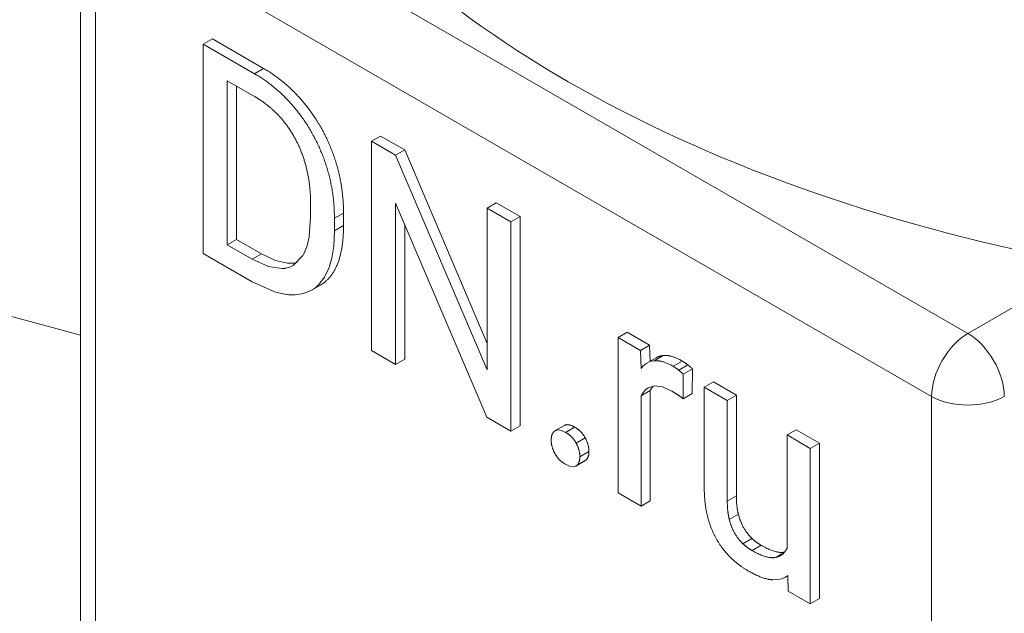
# Model space of a CAD drawing. Header units: millimetres. Extents: x 0 to 594, y 0 to 420.
# Tile 14 of 23: x 459 to 478, y 191 to 203. Entities that reach past the tile are written whole.
import ezdxf

# ---------------------------------------------------------------- set-up
doc = ezdxf.new("R2010")
doc.units = ezdxf.units.MM
doc.linetypes.add('K5LT_THIN', pattern=[0])
doc.layers.add('Системный слой (1)', color=251, linetype='Continuous', true_color=0x6c6c6c)

# ---------------------------------------------------------------- blocks, each defined once
blk = doc.blocks.new('U137')
at = {"layer": 'Системный слой (1)', "color": 7, "linetype": 'K5LT_THIN', "lineweight": 18, "true_color": 0xffffff}
for p, q in [((473.835, 192.28), (473.799, 192.221)), ((473.641, 192.108), (473.605, 192.099)), ((473.675, 192.12), (473.641, 192.108)), ((473.706, 192.136), (473.675, 192.12)), ((473.756, 192.173), (473.706, 192.136)), ((473.799, 192.221), (473.756, 192.173))]:
    blk.add_line(p, q, dxfattribs=at)
blk = doc.blocks.new('U138')
at = {"layer": 'Системный слой (1)', "color": 7, "linetype": 'K5LT_THIN', "lineweight": 18, "true_color": 0xffffff}
for p, q in [((465.015, 198.152), (465.03, 198.452)), ((464.977, 197.918), (465.015, 198.152)), ((464.95, 197.813), (464.977, 197.918)), ((464.836, 197.55), (464.921, 197.727)), ((464.921, 197.727), (464.925, 197.739)), ((464.925, 197.739), (464.934, 197.763)), ((464.934, 197.763), (464.95, 197.813)), ((463.432, 197.463), (463.883, 197.26)), ((464.728, 197.409), (464.836, 197.55)), ((463.883, 197.26), (464.1, 197.213)), ((464.429, 197.232), (464.584, 197.296)), ((464.584, 197.296), (464.602, 197.307)), ((464.602, 197.307), (464.606, 197.31)), ((464.606, 197.31), (464.615, 197.315)), ((464.615, 197.315), (464.632, 197.327)), ((464.632, 197.327), (464.665, 197.352)), ((464.665, 197.352), (464.728, 197.409)), ((464.1, 197.213), (464.111, 197.211)), ((464.111, 197.211), (464.135, 197.209)), ((464.135, 197.209), (464.18, 197.206)), ((464.18, 197.206), (464.267, 197.206)), ((464.267, 197.206), (464.429, 197.232))]:
    blk.add_line(p, q, dxfattribs=at)
blk = doc.blocks.new('U141')
at = {"layer": 'Системный слой (1)', "color": 7, "linetype": 'K5LT_THIN', "lineweight": 18, "true_color": 0xffffff}
for p, q in [((464.538, 198.337), (464.567, 198.719)), ((464.497, 198.162), (464.538, 198.337)), ((464.443, 198.022), (464.447, 198.031)), ((464.447, 198.031), (464.455, 198.048)), ((464.455, 198.048), (464.47, 198.085)), ((464.47, 198.085), (464.497, 198.162)), ((463.432, 197.902), (463.75, 197.756)), ((464.23, 197.779), (464.417, 197.973)), ((464.417, 197.973), (464.443, 198.022)), ((463.75, 197.756), (464.016, 197.717)), ((464.016, 197.717), (464.063, 197.722)), ((464.063, 197.722), (464.07, 197.723)), ((464.07, 197.723), (464.084, 197.725)), ((464.084, 197.725), (464.111, 197.731)), ((464.111, 197.731), (464.162, 197.747)), ((464.162, 197.747), (464.23, 197.779))]:
    blk.add_line(p, q, dxfattribs=at)
blk = doc.blocks.new('U142')
at = {"layer": 'Системный слой (1)', "color": 7, "linetype": 'K5LT_THIN', "lineweight": 18, "true_color": 0xffffff}
for p, q in [((463.609, 198.004), (463.881, 197.874)), ((463.881, 197.874), (464.115, 197.82)), ((464.279, 197.831), (464.313, 197.84)), ((464.115, 197.82), (464.239, 197.824)), ((464.239, 197.824), (464.245, 197.824)), ((464.245, 197.824), (464.257, 197.826)), ((464.257, 197.826), (464.279, 197.831))]:
    blk.add_line(p, q, dxfattribs=at)
blk = doc.blocks.new('U143')
at = {"layer": 'Системный слой (1)', "color": 7, "linetype": 'K5LT_THIN', "lineweight": 18, "true_color": 0xffffff}
for p, q in [((469.525, 193.912), (469.605, 193.874)), ((469.605, 193.874), (469.672, 193.863)), ((469.672, 193.863), (469.726, 193.878)), ((469.726, 193.878), (469.728, 193.879)), ((469.728, 193.879), (469.73, 193.88)), ((469.73, 193.88), (469.732, 193.882))]:
    blk.add_line(p, q, dxfattribs=at)
blk = doc.blocks.new('U148')
at = {"layer": 'Системный слой (1)', "color": 7, "linetype": 'K5LT_THIN', "lineweight": 18, "true_color": 0xffffff}
for p, q in [((471.033, 195.309), (471.078, 195.362)), ((471.078, 195.362), (471.131, 195.401)), ((471.131, 195.401), (471.255, 195.437)), ((471.255, 195.437), (471.41, 195.416)), ((471.41, 195.416), (471.595, 195.333)), ((470.997, 195.244), (471.033, 195.309))]:
    blk.add_line(p, q, dxfattribs=at)
blk = doc.blocks.new('U152')
at = {"layer": 'Системный слой (1)', "color": 7, "linetype": 'K5LT_THIN', "lineweight": 18, "true_color": 0xffffff}
for p, q in [((469.379, 194.58), (469.325, 194.565)), ((469.445, 194.569), (469.379, 194.58)), ((469.32, 194.562), (469.318, 194.561)), ((469.323, 194.564), (469.32, 194.562)), ((469.325, 194.565), (469.323, 194.564)), ((469.525, 194.532), (469.445, 194.569))]:
    blk.add_line(p, q, dxfattribs=at)
blk = doc.blocks.new('U183')
at = {"layer": 'Системный слой (1)', "color": 7, "linetype": 'K5LT_THIN', "lineweight": 18, "true_color": 0xffffff}
for p, q in [((471.173, 195.346), (471.19, 195.378)), ((471.19, 195.378), (471.208, 195.407)), ((471.208, 195.407), (471.227, 195.434))]:
    blk.add_line(p, q, dxfattribs=at)
blk = doc.blocks.new('U188')
at = {"layer": 'Системный слой (1)', "color": 7, "linetype": 'K5LT_THIN', "lineweight": 18, "true_color": 0xffffff}
for p, q in [((471.25, 195.925), (471.199, 195.916)), ((471.028, 195.817), (470.993, 195.776)), ((471.067, 195.852), (471.028, 195.817)), ((471.108, 195.88), (471.067, 195.852)), ((471.152, 195.901), (471.108, 195.88)), ((471.199, 195.916), (471.152, 195.901))]:
    blk.add_line(p, q, dxfattribs=at)
blk = doc.blocks.new('U272')
at = {"layer": 'Системный слой (1)', "color": 7, "linetype": 'K5LT_THIN', "lineweight": 18, "true_color": 0xffffff}
for p, q in [((473.73, 191.686), (473.802, 191.718)), ((473.802, 191.718), (473.818, 191.727)), ((473.818, 191.727), (473.833, 191.738)), ((473.833, 191.738), (473.848, 191.749)), ((473.559, 191.665), (473.649, 191.668)), ((473.649, 191.668), (473.73, 191.686))]:
    blk.add_line(p, q, dxfattribs=at)

msp = doc.modelspace()

# ---------------------------------------------------------------- linework, layer by layer
at = {"layer": 'Системный слой (1)', "color": 7, "linetype": 'K5LT_THIN', "lineweight": 18, "true_color": 0xffffff}
for p, q in [((477.3521, 196.456), (461.0887, 205.8457)), ((460.0887, 205.0292), (460.0887, 178.0848)), ((476.645, 195.2312), (460.3815, 204.6209)), ((460.3815, 204.6209), (460.3815, 177.6766)), ((462.6549, 202.1855), (462.4782, 202.0835)), ((463.4755, 201.5076), (462.4782, 202.0835)), ((462.4782, 202.0835), (462.4782, 198.0135)), ((463.6523, 201.6097), (462.6549, 202.1855)), ((439.3165, 201.991), (460.0887, 196.4251)), ((463.6523, 201.6097), (463.4755, 201.5076)), ((463.4755, 201.066), (462.9454, 201.372)), ((462.9454, 201.372), (462.9454, 198.1826)), ((463.1221, 201.27), (463.1221, 198.2846)), ((465.929, 200.2952), (465.7522, 200.1932)), ((466.2194, 199.9234), (465.7522, 200.1932)), ((465.7522, 200.1932), (465.7522, 196.1232)), ((466.3962, 200.0255), (465.929, 200.2952)), ((466.3962, 200.0255), (466.2194, 199.9234)), ((468.0011, 196.2636), (466.3962, 200.0255)), ((468.0011, 195.7472), (466.2194, 199.9234)), ((466.2194, 198.9926), (467.9939, 194.829)), ((466.2194, 195.8534), (466.2194, 198.9926)), ((468.1779, 198.9968), (468.0011, 198.8948)), ((468.6403, 198.7299), (468.1779, 198.9968)), ((464.5673, 198.7193), (464.5673, 198.9681)), ((465.2065, 198.7976), (465.0297, 198.6955)), ((465.2065, 198.5544), (465.2065, 198.7976)), ((468.4635, 198.6278), (468.0011, 198.8948)), ((468.0011, 198.8948), (468.0011, 195.7472)), ((465.0297, 198.4523), (465.0297, 198.6955)), ((468.6403, 198.7299), (468.4635, 198.6278)), ((468.4635, 194.5578), (468.4635, 198.6278)), ((468.6403, 194.6599), (468.6403, 198.7299)), ((465.2065, 198.5544), (465.0297, 198.4523)), ((466.3962, 195.9555), (466.3962, 198.5778)), ((463.1221, 198.2846), (462.9454, 198.1826)), ((463.1221, 198.2846), (463.6087, 198.0037)), ((462.9454, 198.1826), (463.432, 197.9016)), ((462.4782, 198.0135), (463.432, 197.4628)), ((463.6087, 198.0037), (463.432, 197.9016)), ((479.687, 197.804), (477.3521, 196.456)), ((464.7606, 197.398), (464.5838, 197.296)), ((470.7255, 196.4805), (470.5487, 196.3785)), ((470.9845, 196.1269), (470.5487, 196.3785)), ((470.5487, 196.3785), (470.5487, 193.3539)), ((471.1612, 196.2289), (470.7255, 196.4805)), ((465.7522, 196.1232), (466.2194, 195.8534)), ((471.1612, 196.2289), (470.9845, 196.1269)), ((470.9933, 195.776), (470.9845, 196.1269)), ((471.1691, 195.9152), (471.1612, 196.2289)), ((466.3962, 195.9555), (466.2194, 195.8534)), ((471.285, 195.9821), (471.1082, 195.88)), ((471.4263, 196.027), (471.2495, 195.9249)), ((471.7931, 195.9201), (471.6163, 195.818)), ((471.9044, 195.8432), (471.7277, 195.7411)), ((471.9916, 195.7663), (471.8148, 195.6643)), ((471.9892, 195.2869), (471.9916, 195.7663)), ((471.8124, 195.1849), (471.8148, 195.6643)), ((471.1734, 195.3461), (470.9966, 195.244)), ((471.1734, 193.1974), (471.1734, 195.3461)), ((472.3996, 195.514), (472.2228, 195.4119)), ((472.2228, 195.4119), (472.2228, 193.4608)), ((472.6707, 195.1533), (472.2228, 195.4119)), ((472.8475, 195.2554), (472.3996, 195.514)), ((470.9966, 193.0953), (470.9966, 195.244)), ((471.9892, 195.2869), (471.8124, 195.1849)), ((472.8475, 195.2554), (472.6707, 195.1533)), ((472.6707, 193.1966), (472.6707, 195.1533)), ((472.8475, 193.2987), (472.8475, 195.2554)), ((476.645, 168.2868), (476.645, 195.2312)), ((467.9939, 194.829), (468.4635, 194.5578)), ((468.6403, 194.6599), (468.4635, 194.5578)), ((469.502, 194.6675), (469.3252, 194.5655)), ((469.7015, 194.6342), (469.5248, 194.5321)), ((474.0119, 194.5831), (473.8351, 194.4811)), ((474.4622, 194.3232), (474.0119, 194.5831)), ((469.9085, 194.4238), (469.7317, 194.3218)), ((473.8351, 194.4811), (473.8351, 192.2803)), ((474.2854, 194.2211), (473.8351, 194.4811)), ((474.4622, 194.3232), (474.2854, 194.2211)), ((474.2854, 191.1966), (474.2854, 194.2211)), ((474.4622, 191.2986), (474.4622, 194.3232)), ((469.9799, 194.1604), (469.8032, 194.0583)), ((469.9023, 193.9797), (469.7255, 193.8776)), ((469.9085, 193.9836), (469.7317, 193.8815)), ((470.5487, 193.3539), (470.9966, 193.0953)), ((472.8475, 193.2987), (472.6707, 193.1966)), ((471.1734, 193.1974), (470.9966, 193.0953)), ((472.8874, 192.9388), (472.7106, 192.8367)), ((473.1513, 192.4692), (472.9745, 192.3671)), ((473.3292, 192.3357), (473.1524, 192.2336)), ((473.7819, 192.2015), (473.6051, 192.0995)), ((473.7062, 192.1359), (473.7061, 192.1359)), ((473.7847, 192.202), (473.7819, 192.2015)), ((473.8477, 191.744), (473.8023, 191.7177)), ((473.8476, 191.7486), (473.8569, 191.4439)), ((473.8569, 191.4439), (474.2854, 191.1966)), ((474.4622, 191.2986), (474.2854, 191.1966))]:
    msp.add_line(p, q, dxfattribs=at)
for centre, major_axis, start_param, end_param in [((487.2516, 211.5612), (-25, 0), 0.3365557, 1.2633934), ((477.3521, 195.6395), (-0.5, -0.866), 3.9269908, 5.4977871), ((477.3521, 195.6395), (0.5, -0.866), 0.7853982, 2.3561945), ((477.3521, 195.6395), (1, 0), 3.9269908, 5.4977871)]:
    msp.add_ellipse(centre, major_axis=major_axis, ratio=0.5773503, start_param=start_param, end_param=end_param, dxfattribs=at)
for points in [[(465.0297, 198.6955), (465.0297, 199.1372), (464.807, 199.973), (464.393, 200.7124), (463.8217, 201.3078), (463.4755, 201.5076)], [(465.2065, 198.7976), (465.2065, 199.2393), (464.9838, 200.0751), (464.5698, 200.8144), (463.9985, 201.4098), (463.6523, 201.6097)], [(464.5673, 198.9681), (464.5673, 199.3175), (464.4221, 199.9464), (464.1413, 200.4859), (463.737, 200.915), (463.4755, 201.066)], [(471.6163, 195.818), (471.4033, 195.941), (471.2495, 195.9249)], [(471.4263, 196.027), (471.3487, 196.0189), (471.285, 195.9821)], [(471.7931, 195.9201), (471.5801, 196.0431), (471.4263, 196.027)], [(471.9044, 195.8432), (471.8415, 195.8921), (471.7931, 195.9201)], [(471.7277, 195.7411), (471.6647, 195.7901), (471.6163, 195.818)], [(471.8148, 195.6643), (471.7906, 195.6922), (471.7277, 195.7411)], [(471.9916, 195.7663), (471.9674, 195.7943), (471.9044, 195.8432)], [(471.5945, 195.333), (471.6575, 195.2967), (471.7567, 195.231), (471.8124, 195.1849)], [(469.7015, 194.6342), (469.5729, 194.7085), (469.502, 194.6675)], [(469.9085, 194.4238), (469.8371, 194.5559), (469.7015, 194.6342)], [(469.3178, 194.5608), (469.2464, 194.5112), (469.2464, 194.3798)], [(469.7317, 194.3218), (469.6603, 194.4538), (469.5248, 194.5321)], [(469.9799, 194.1604), (469.9799, 194.2918), (469.9085, 194.4238)], [(469.2464, 194.3798), (469.2464, 194.2512), (469.3178, 194.1205)], [(469.8032, 194.0583), (469.8032, 194.1897), (469.7317, 194.3218)], [(469.3178, 194.1205), (469.3892, 193.9898), (469.5248, 193.9115)], [(469.7317, 193.8815), (469.8032, 193.9297), (469.8032, 194.0583)], [(469.9085, 193.9836), (469.9799, 194.0318), (469.9799, 194.1604)], [(469.9023, 193.9797), (469.9055, 193.9815), (469.9085, 193.9836)], [(472.2228, 193.4608), (472.2228, 193.1589), (472.2846, 192.908)], [(472.8874, 192.9388), (472.8475, 193.0946), (472.8475, 193.2987)], [(472.7106, 192.8367), (472.6707, 192.9926), (472.6707, 193.1966)], [(472.2846, 192.908), (472.3463, 192.6571), (472.4601, 192.4572)], [(473.1513, 192.4692), (473.0653, 192.5495), (472.9274, 192.7829), (472.8874, 192.9388)], [(472.9745, 192.3671), (472.8886, 192.4475), (472.7506, 192.6809), (472.7106, 192.8367)], [(472.4601, 192.4572), (472.5738, 192.2574), (472.7324, 192.1015)], [(473.1524, 192.2336), (473.0604, 192.2867), (472.9745, 192.3671)], [(473.3292, 192.3357), (473.2372, 192.3888), (473.1513, 192.4692)], [(473.7819, 192.2015), (473.6149, 192.1708), (473.3292, 192.3357)], [(472.7324, 192.1015), (472.891, 191.9457), (473.0822, 191.8353)], [(473.6051, 192.0995), (473.4381, 192.0687), (473.1524, 192.2336)], [(473.0822, 191.8353), (473.363, 191.6732), (473.5591, 191.6648)]]:
    msp.add_open_spline(points, degree=2, dxfattribs=at)
msp.add_open_spline([(464.7606, 197.398), (464.7675, 197.402), (464.9838, 197.5341), (465.2065, 198.1127), (465.2065, 198.5544)], degree=2, knots=[1.9672875, 1.9672875, 1.9672875, 2, 3, 4, 4, 4], dxfattribs=at)

# ---------------------------------------------------------------- block references
at = {"layer": 'Системный слой (1)'}
for name in ['U141', 'U138', 'U142', 'U188', 'U148', 'U183', 'U152', 'U143', 'U137', 'U272']:
    msp.add_blockref(name, (0, 0), dxfattribs=at)

doc.saveas('drawing.dxf')
